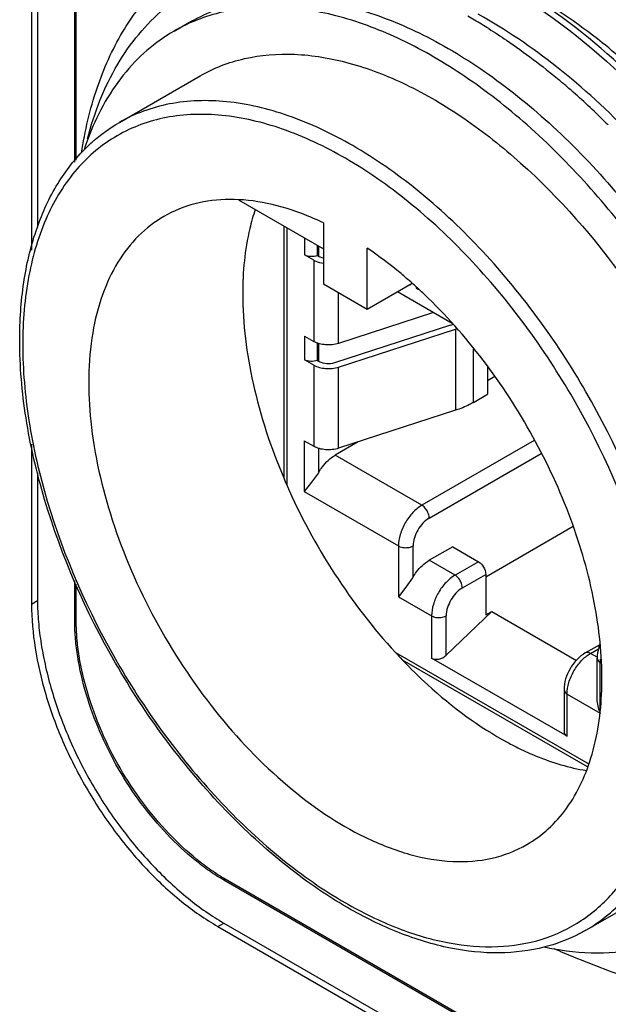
# Model space of a CAD drawing. Header units: inches. Extents: x 0 to 34, y 0 to 22.
# Tile 27 of 119: x 4.035 to 4.315, y 16.423 to 16.891. Entities that reach past the tile are written whole.
import ezdxf

# ---------------------------------------------------------------- set-up
doc = ezdxf.new("R2010")
doc.units = ezdxf.units.IN
doc.header["$LTSCALE"] = 1.87
doc.header["$MEASUREMENT"] = 0
doc.layers.get('0').update_dxf_attribs({"linetype": 'CONTINUOUS'})
doc.layers.add('02___PRT_ALL_AXES', color=7, linetype='CONTINUOUS')

msp = doc.modelspace()

# ---------------------------------------------------------------- linework, layer by layer
at = {"color": 7, "linetype": 'CONTINUOUS'}
for p, q in [((4.0438907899, 17.3292251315), (4.0438907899, 16.7921188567)), ((4.0615641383, 16.8230905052), (4.0615641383, 17.3190122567)), ((4.062271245, 16.8240014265), (4.062271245, 17.3194205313)), ((4.1087071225, 16.8853161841), (4.1156668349, 16.8893346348)), ((4.0827324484, 16.8419053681), (4.1210108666, 16.8640068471)), ((4.3138526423, 16.8415950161), (4.3142243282, 16.8412248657)), ((4.139249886, 16.8051870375), (4.1795467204, 16.7819201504)), ((4.1607554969, 16.7927699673), (4.1607554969, 16.6730719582)), ((4.1621474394, 16.7919662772), (4.1621474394, 16.6698339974)), ((4.1795467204, 16.7942544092), (4.1795467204, 16.76532436)), ((4.1705694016, 16.7871035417), (4.1705694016, 16.7790695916)), ((4.1766924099, 16.7835681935), (4.1766924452, 16.7787489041)), ((4.1774588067, 16.7783064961), (4.1774588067, 16.7831256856)), ((4.1749861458, 16.7765194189), (4.1705694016, 16.7790695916)), ((4.1766925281, 16.7787489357), (4.1777700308, 16.7781267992)), ((4.179533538, 16.7774255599), (4.1777700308, 16.7781267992)), ((4.2004258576, 16.7532690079), (4.2004258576, 16.7821990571)), ((4.1749861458, 16.7765194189), (4.1749861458, 16.73794602)), ((4.1795467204, 16.76532436), (4.2004258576, 16.7532690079)), ((4.2004258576, 16.7532690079), (4.2216498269, 16.7655234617)), ((4.2205735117, 16.7649020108), (4.2209450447, 16.7646874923)), ((4.2209450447, 16.7646874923), (4.2209450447, 16.7651165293)), ((4.2236133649, 16.7635894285), (4.2236133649, 16.7631468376)), ((4.2242120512, 16.7633160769), (4.2239016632, 16.7635997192)), ((4.186774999, 16.7370125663), (4.186774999, 16.7611508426)), ((4.2147973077, 16.761566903), (4.2407181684, 16.7466005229)), ((4.2238966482, 16.7633104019), (4.2236133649, 16.7631468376)), ((4.2236133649, 16.7631468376), (4.2246992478, 16.7625198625)), ((4.2319097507, 16.7516863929), (4.186774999, 16.7370125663)), ((4.2399492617, 16.7456583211), (4.1848433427, 16.7277427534)), ((4.1705694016, 16.7404961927), (4.1705694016, 16.729245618)), ((4.1705694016, 16.7404961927), (4.1749861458, 16.73794602)), ((4.186774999, 16.7257619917), (4.2423513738, 16.7438305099)), ((4.2423513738, 16.7438305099), (4.2423513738, 16.705257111)), ((4.1766924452, 16.7372394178), (4.1766924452, 16.7289249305)), ((4.1774588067, 16.7284825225), (4.1774588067, 16.7369220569)), ((4.2508736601, 16.7089909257), (4.2508736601, 16.7341901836)), ((4.1749861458, 16.7266954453), (4.1705694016, 16.729245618)), ((4.1749861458, 16.7266954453), (4.1749861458, 16.6881220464)), ((4.1766925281, 16.7289249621), (4.1777700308, 16.7283028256)), ((4.186774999, 16.6871885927), (4.186774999, 16.7257619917)), ((4.2574954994, 16.7260980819), (4.2574954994, 16.7128142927)), ((4.2608719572, 16.7211944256), (4.2574954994, 16.7192449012)), ((4.2508736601, 16.7089909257), (4.2574954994, 16.7128142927)), ((4.2423513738, 16.705257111), (4.186774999, 16.6871885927)), ((4.1704990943, 16.6907128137), (4.1704990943, 16.6666044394)), ((4.1704990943, 16.6907128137), (4.1749861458, 16.6881220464)), ((4.196079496, 16.6902135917), (4.1851144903, 16.6838825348)), ((4.2796145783, 16.6908672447), (4.2263159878, 16.6600933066)), ((4.1774588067, 16.6759415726), (4.1774588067, 16.6870980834)), ((4.229795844, 16.6540660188), (4.2828733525, 16.684712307)), ((4.2263159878, 16.6600933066), (4.1851144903, 16.6838825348)), ((4.0438907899, 16.6756224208), (4.0438907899, 16.6148159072)), ((4.177233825, 16.6755740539), (4.1739789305, 16.6711459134)), ((4.1774588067, 16.6759415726), (4.1772321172, 16.6755757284)), ((4.1739789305, 16.6711459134), (4.1704990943, 16.6666044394)), ((4.1704990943, 16.6666044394), (4.215180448, 16.6408059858)), ((4.2566603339, 16.6261821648), (4.2981321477, 16.6501274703)), ((4.215180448, 16.6408059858), (4.215180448, 16.6166976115)), ((4.2221401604, 16.6260347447), (4.2221401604, 16.6408059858)), ((4.2409313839, 16.640405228), (4.229795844, 16.6339757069)), ((4.2409313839, 16.640405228), (4.2531804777, 16.6333327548)), ((4.2420449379, 16.6269032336), (4.229795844, 16.6339757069)), ((4.2531804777, 16.6333327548), (4.2420449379, 16.6269032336)), ((4.0615641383, 16.6045979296), (4.0615641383, 16.6244311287)), ((4.2219151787, 16.6256672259), (4.2186602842, 16.6212390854)), ((4.2221401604, 16.6260347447), (4.2219134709, 16.6256689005)), ((4.2455247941, 16.6208759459), (4.2566603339, 16.627305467)), ((4.2566603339, 16.627305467), (4.2566603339, 16.6080187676)), ((4.062271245, 16.6050062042), (4.062271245, 16.6226904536)), ((4.2186602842, 16.6212390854), (4.215180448, 16.6166976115)), ((4.215180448, 16.6166976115), (4.230909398, 16.6076159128)), ((4.2378691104, 16.588864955), (4.2594442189, 16.6096261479)), ((4.2566603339, 16.6080187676), (4.2594442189, 16.6096261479)), ((4.2594442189, 16.6096261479), (4.2996447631, 16.5864148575)), ((4.062271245, 16.6050062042), (4.0615641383, 16.6045979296)), ((4.230909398, 16.6076159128), (4.230909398, 16.5875256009)), ((4.2378691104, 16.588864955), (4.2378691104, 16.6076159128)), ((4.3038919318, 16.590016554), (4.3108639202, 16.5940420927)), ((4.3063526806, 16.5897727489), (4.3101375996, 16.5919581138)), ((4.2137277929, 16.5902135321), (4.3051855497, 16.5374069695)), ((4.2169975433, 16.5867183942), (4.3047595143, 16.5360457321)), ((4.2952171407, 16.5503951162), (4.230909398, 16.5875256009)), ((4.3095544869, 16.5879240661), (4.3063526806, 16.5897727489)), ((4.3095046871, 16.5687868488), (4.3095046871, 16.5875213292)), ((4.3109460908, 16.5855121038), (4.3110273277, 16.5871064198)), ((4.3109460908, 16.5614037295), (4.3109460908, 16.5855121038)), ((4.3109460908, 16.5855121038), (4.3111851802, 16.5853740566)), ((4.2937757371, 16.5724946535), (4.2937757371, 16.5527966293)), ((4.2952171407, 16.5503951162), (4.2952171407, 16.5704854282)), ((4.2952171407, 16.5704854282), (4.3109460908, 16.5614037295)), ((4.1329813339, 16.4825326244), (4.1322742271, 16.4821243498)), ((5.9000485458, 15.4614336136), (4.1322742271, 16.4821243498)), ((5.9007556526, 15.4618418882), (4.1329813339, 16.4825326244)), ((4.3041998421, 16.4583373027), (4.3424782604, 16.4804387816)), ((4.132284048, 16.4617202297), (5.9000460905, 15.4410365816))]:
    msp.add_line(p, q, dxfattribs=at)
for centre, radius, start, end in [((4.123298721, 16.6715872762), 0.2536272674, 59.6960050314, 60.5044838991), ((4.1186523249, 16.6636856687), 0.2627937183, 57.9706260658, 59.6906722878), ((4.0778660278, 16.607058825), 0.3326516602, 49.749446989, 50.0645482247), ((4.0758936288, 16.6047286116), 0.335704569, 49.4596893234, 49.7494874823), ((4.0719874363, 16.6001779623), 0.3417017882, 48.5558080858, 49.4579014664), ((4.0596744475, 16.586342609), 0.360222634, 45.1208167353, 48.5443018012), ((4.0458850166, 16.5721451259), 0.3800130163, 44.9574046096, 45.0789391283), ((4.194280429, 16.7868382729), 0.1350455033, 159.5345837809, 161.8278167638), ((4.1210132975, 16.6718958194), 0.1356384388, 64.4346626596, 68.09913814), ((4.0694956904, 16.5943335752), 0.2291118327, 47.6286713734, 48.3788434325), ((4.0639755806, 16.5883265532), 0.2372700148, 45.835843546, 47.5199196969), ((4.2240384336, 16.7946100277), 0.051472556, 288.0057743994, 289.4270101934), ((4.2262718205, 16.7932910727), 0.0520086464, 288.0092643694, 288.5897097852), ((4.4231993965, 16.784039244), 0.2849395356, 202.9197535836, 203.6281176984), ((4.4035224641, 16.7644920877), 0.2576723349, 222.5596384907, 223.6238982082), ((4.3336327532, 16.5699914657), 0.0242576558, 197.8014278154, 200.7334976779), ((4.3379023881, 16.6786684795), 0.1491274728, 241.6399234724, 243.9885462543), ((4.3123730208, 16.5829399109), 0.1355202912, 258.1827074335, 260.1279803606)]:
    msp.add_arc(centre, radius, start, end, dxfattribs=at)
for centre, start_param, end_param in [((4.2343892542, 16.5908741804), 3.6329616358, 5.2037579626), ((4.2986969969, 16.5537436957), 2.8475634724, 3.6329616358)]:
    msp.add_ellipse(centre, major_axis=(0.0047100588, 0.002004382), ratio=0.7115581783, start_param=start_param, end_param=end_param, dxfattribs=at)
for points, knots in [([(4.4505300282, 16.8832927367), (4.4307763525, 16.9084366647), (4.3889499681, 16.9518206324), (4.3371358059, 16.9838228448), (4.3110977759, 16.9935707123)], [0, 0, 0, 0, 0.5348998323, 1, 1, 1, 1]), ([(4.207316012, 16.971726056), (4.2142647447, 16.9754420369), (4.2294599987, 16.9812829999), (4.2543372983, 16.9845267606), (4.2809371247, 16.9822771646), (4.3193720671, 16.9719602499), (4.3574149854, 16.9514122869), (4.3934311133, 16.9235612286), (4.4298847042, 16.8890692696), (4.4703243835, 16.8381940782), (4.5081782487, 16.770156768), (4.5329477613, 16.6995767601), (4.5400856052, 16.6515060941), (4.5404136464, 16.6286333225)], [0, 0, 0, 0, 0.043709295, 0.0892641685, 0.1380318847, 0.1908123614, 0.3091113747, 0.3745167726, 0.4432012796, 0.5870097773, 0.7330476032, 0.8731137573, 1, 1, 1, 1]), ([(4.18643687, 16.9596707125), (4.1945061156, 16.9639859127), (4.2124688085, 16.9704765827), (4.2420103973, 16.972636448), (4.2735227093, 16.9674870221), (4.3061938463, 16.9555335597), (4.3391858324, 16.937035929), (4.3835322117, 16.903588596), (4.412990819, 16.871860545), (4.4307589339, 16.848589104)], [0, 0, 0, 0, 0.0950463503, 0.195335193, 0.3044911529, 0.424225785, 0.5549444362, 0.6958812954, 1, 1, 1, 1]), ([(4.1655577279, 16.9476153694), (4.1723178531, 16.9512304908), (4.1870575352, 16.956953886), (4.2111633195, 16.9603326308), (4.2369392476, 16.9585074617), (4.2741930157, 16.949134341), (4.3218957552, 16.9244835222), (4.3556752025, 16.8960982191), (4.3721698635, 16.8796739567)], [0, 0, 0, 0, 0.0993355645, 0.2026634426, 0.3129674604, 0.4320559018, 0.6983769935, 1, 1, 1, 1]), ([(4.1446785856, 16.9355600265), (4.1524291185, 16.9397047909), (4.1695937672, 16.9460195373), (4.1977960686, 16.9485361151), (4.2279085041, 16.9442785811), (4.2713593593, 16.9295579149), (4.3255467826, 16.8948618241), (4.3626630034, 16.8571528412), (4.3802419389, 16.8355825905)], [0, 0, 0, 0, 0.0960368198, 0.197003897, 0.3063863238, 0.4259358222, 0.6959520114, 1, 1, 1, 1]), ([(4.1237994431, 16.9235046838), (4.1309025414, 16.9273032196), (4.1464727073, 16.9332387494), (4.171985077, 16.9363616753), (4.1992582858, 16.9337515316), (4.2386711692, 16.9226324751), (4.2887088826, 16.8946223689), (4.3237501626, 16.8630955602), (4.3407073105, 16.8449268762)], [0, 0, 0, 0, 0.0981235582, 0.2005567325, 0.3104671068, 0.4296551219, 0.6972542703, 1, 1, 1, 1]), ([(4.0647673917, 16.8273667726), (4.0663565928, 16.8378401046), (4.0709754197, 16.8577385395), (4.0829607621, 16.8847184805), (4.0995522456, 16.9067879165), (4.1136900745, 16.9177363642), (4.1211551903, 16.9220365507)], [0, 0, 0, 0, 0.2792617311, 0.5353524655, 0.7728866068, 1, 1, 1, 1]), ([(4.3683389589, 16.8540353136), (4.3570919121, 16.8664466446), (4.3338537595, 16.8891977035), (4.3077591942, 16.9086773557), (4.2944611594, 16.9169839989)], [0, 0, 0, 0, 0.5164981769, 1, 1, 1, 1]), ([(4.371892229, 16.8554759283), (4.3601942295, 16.8680457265), (4.3360535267, 16.8907983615), (4.3087226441, 16.9097213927), (4.294839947, 16.9174477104)], [0, 0, 0, 0, 0.5194062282, 1, 1, 1, 1]), ([(4.3388377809, 16.851206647), (4.3337260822, 16.8565102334), (4.3136015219, 16.8762784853), (4.2912627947, 16.8938843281), (4.2735820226, 16.9049286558)], [0, 0, 0, 0, 0.26108683, 1, 1, 1, 1]), ([(4.324207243, 16.8694908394), (4.32017128, 16.8730288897), (4.3043654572, 16.886246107), (4.2872759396, 16.8979819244), (4.2739608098, 16.9053923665)], [0, 0, 0, 0, 0.2604733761, 1, 1, 1, 1]), ([(4.1156668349, 16.8893346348), (4.1230671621, 16.8936075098), (4.1398220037, 16.8999988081), (4.1676340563, 16.9018494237), (4.1974044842, 16.896357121), (4.2282370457, 16.8838935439), (4.2592847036, 16.8649242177), (4.3007647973, 16.8309227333), (4.3277817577, 16.7989456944), (4.3438234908, 16.7756391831)], [0, 0, 0, 0, 0.0928015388, 0.1911528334, 0.2991330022, 0.4187978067, 0.5503825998, 0.6927326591, 1, 1, 1, 1]), ([(4.0676439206, 16.8341242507), (4.0707960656, 16.8464744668), (4.079572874, 16.8694372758), (4.0952686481, 16.888633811), (4.1040923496, 16.8959886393)], [0, 0, 0, 0, 0.525979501, 1, 1, 1, 1]), ([(4.3287888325, 16.7829418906), (4.3128175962, 16.8045548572), (4.2862942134, 16.8340803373), (4.2460725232, 16.8651575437), (4.2162237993, 16.8822758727), (4.1867163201, 16.8933094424), (4.1583038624, 16.8978649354), (4.131792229, 16.8956354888), (4.1158095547, 16.8894169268), (4.1087071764, 16.8853160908)], [0, 0, 0, 0, 0.3072625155, 0.4489612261, 0.5798940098, 0.6991845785, 0.8072628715, 0.9062306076, 1, 1, 1, 1]), ([(4.4390035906, 16.5716252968), (4.4395042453, 16.585938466), (4.4376521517, 16.6160299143), (4.4240361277, 16.6784492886), (4.3970981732, 16.7403483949), (4.3597767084, 16.7972650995), (4.3273214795, 16.8359033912), (4.2919013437, 16.8684410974), (4.2661417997, 16.8860685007), (4.2530816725, 16.8933370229)], [0, 0, 0, 0, 0.1110279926, 0.2323461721, 0.494056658, 0.6281307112, 0.7592597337, 0.8841299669, 1, 1, 1, 1]), ([(4.1087071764, 16.8853160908), (4.1041378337, 16.882677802), (4.0953870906, 16.8764172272), (4.0799758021, 16.8602243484), (4.0718073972, 16.8448989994), (4.0677585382, 16.8340558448)], [0, 0, 0, 0, 0.2370990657, 0.4798857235, 1, 1, 1, 1]), ([(4.2580260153, 16.8864759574), (4.2608645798, 16.8847006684), (4.2724091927, 16.8771769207), (4.2834056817, 16.868820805), (4.2914031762, 16.8621255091)], [0, 0, 0, 0, 0.2429943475, 1, 1, 1, 1]), ([(4.1210109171, 16.8640067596), (4.1275315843, 16.867771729), (4.1422479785, 16.8734438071), (4.1666682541, 16.8752914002), (4.1928251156, 16.8707936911), (4.2199548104, 16.860254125), (4.2473395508, 16.8440569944), (4.284093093, 16.8148335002), (4.3081882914, 16.7872069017), (4.3226036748, 16.7670261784)], [0, 0, 0, 0, 0.0932974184, 0.1919605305, 0.2999823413, 0.4194446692, 0.5506866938, 0.6927009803, 1, 1, 1, 1]), ([(4.1934661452, 16.8309341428), (4.1837445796, 16.8365472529), (4.1644159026, 16.8457502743), (4.1346996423, 16.8529162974), (4.1068231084, 16.8522194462), (4.0900372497, 16.8461230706), (4.0827324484, 16.8419053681)], [0, 0, 0, 0, 0.2898145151, 0.5490527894, 0.7822328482, 1, 1, 1, 1]), ([(4.189986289, 16.824906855), (4.1804813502, 16.8303948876), (4.1615818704, 16.8393921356), (4.1325335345, 16.8464024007), (4.1052596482, 16.8457117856), (4.080983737, 16.8369105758), (4.0612221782, 16.8202895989), (4.0469849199, 16.7970185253), (4.0385316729, 16.7683506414), (4.0359067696, 16.7353732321), (4.0390882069, 16.6992344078), (4.0511294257, 16.647513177), (4.0790894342, 16.584094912), (4.1200375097, 16.528166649), (4.1587978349, 16.4918829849), (4.1795040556, 16.4773696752), (4.189986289, 16.4713173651)], [0, 0, 0, 0, 0.0604139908, 0.1144548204, 0.1630633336, 0.2084593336, 0.2538547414, 0.3024612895, 0.3565019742, 0.4169109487, 0.4835308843, 0.5554135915, 0.7084515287, 0.8614912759, 0.9333742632, 1, 1, 1, 1]), ([(4.066010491, 16.8289349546), (4.0672627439, 16.8302057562), (4.0723838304, 16.8350768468), (4.0781581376, 16.8392642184), (4.0827324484, 16.8419053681)], [0, 0, 0, 0, 0.2524874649, 1, 1, 1, 1]), ([(4.3500596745, 16.5597061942), (4.3500596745, 16.5720846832), (4.3477941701, 16.5978448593), (4.3354786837, 16.6507283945), (4.3068836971, 16.715595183), (4.2650045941, 16.7727927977), (4.2253632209, 16.8099013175), (4.2041865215, 16.8247443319), (4.1934661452, 16.8309341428)], [0, 0, 0, 0, 0.1142571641, 0.2375320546, 0.4999939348, 0.7624591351, 0.8857379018, 1, 1, 1, 1]), ([(4.0354312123, 16.7385272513), (4.0354312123, 16.7476573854), (4.03657294, 16.7652371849), (4.0422394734, 16.7900320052), (4.0517733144, 16.8116178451), (4.0609149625, 16.8237639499), (4.066010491, 16.8289349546)], [0, 0, 0, 0, 0.2803519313, 0.5387264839, 0.7770810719, 1, 1, 1, 1]), ([(4.3430999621, 16.5597061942), (4.3430999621, 16.5718096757), (4.340884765, 16.5969974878), (4.328842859, 16.6487058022), (4.300883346, 16.7121309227), (4.2599350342, 16.7680573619), (4.2211746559, 16.8043413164), (4.2004684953, 16.8188545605), (4.189986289, 16.824906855)], [0, 0, 0, 0, 0.1142578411, 0.2375328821, 0.4999939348, 0.7624583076, 0.8857372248, 1, 1, 1, 1]), ([(4.1716066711, 16.7977453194), (4.1655316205, 16.8001817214), (4.1535171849, 16.8039694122), (4.1354456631, 16.8060132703), (4.1186067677, 16.8040244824), (4.1084330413, 16.7999179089), (4.1038602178, 16.797277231)], [0, 0, 0, 0, 0.2804943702, 0.5366765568, 0.7737104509, 1, 1, 1, 1]), ([(4.1038602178, 16.797277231), (4.0994726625, 16.7947435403), (4.0911655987, 16.7883269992), (4.0812768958, 16.7755041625), (4.0740159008, 16.7597968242), (4.0677362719, 16.7345201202), (4.0677008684, 16.6978043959), (4.07826896, 16.6515384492), (4.098481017, 16.6049803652), (4.1266161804, 16.5621603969), (4.1602014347, 16.5267754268), (4.1862168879, 16.5088906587), (4.1994530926, 16.5024399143)], [0, 0, 0, 0, 0.0429532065, 0.0877928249, 0.1360277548, 0.1886014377, 0.3075477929, 0.4430257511, 0.5885579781, 0.7355611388, 0.8751698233, 1, 1, 1, 1]), ([(4.147221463, 16.8006211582), (4.1462150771, 16.7976238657), (4.142546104, 16.7846027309), (4.1412683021, 16.7709789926), (4.1412683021, 16.7606287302)], [0, 0, 0, 0, 0.2339947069, 1, 1, 1, 1]), ([(4.1767628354, 16.7787083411), (4.1757525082, 16.7783262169), (4.1735999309, 16.7780581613), (4.171462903, 16.7785536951), (4.1705694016, 16.7790695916)], [0, 0, 0, 0, 0.5114665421, 1, 1, 1, 1]), ([(4.2216722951, 16.7656067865), (4.2199471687, 16.7671394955), (4.2131362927, 16.77300669), (4.2059596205, 16.7784542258), (4.2004258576, 16.7821990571)], [0, 0, 0, 0, 0.2567069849, 1, 1, 1, 1]), ([(4.1749861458, 16.7765194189), (4.1753065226, 16.7763344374), (4.176736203, 16.775620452), (4.1783055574, 16.775208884), (4.1795180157, 16.775030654)], [0, 0, 0, 0, 0.2318775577, 1, 1, 1, 1]), ([(4.1412683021, 16.7606287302), (4.1412683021, 16.7463162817), (4.14515985, 16.716244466), (4.1546286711, 16.6875617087), (4.1607554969, 16.6730719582)], [0, 0, 0, 0, 0.4763783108, 1, 1, 1, 1]), ([(4.2761121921, 16.4989472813), (4.279762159, 16.5010545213), (4.2867195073, 16.5061791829), (4.2986950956, 16.5198063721), (4.3089808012, 16.5429151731), (4.3130498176, 16.5758054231), (4.3095282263, 16.6128817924), (4.2986724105, 16.6520204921), (4.2811643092, 16.6909090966), (4.2580812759, 16.7271651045), (4.2393257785, 16.7487819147), (4.2292855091, 16.7585313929)], [0, 0, 0, 0, 0.0430625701, 0.0874583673, 0.1841423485, 0.2958017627, 0.4228421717, 0.5622622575, 0.7090106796, 0.8570061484, 1, 1, 1, 1]), ([(4.1910053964, 16.469064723), (4.1803170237, 16.4752360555), (4.1592331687, 16.4900039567), (4.1198346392, 16.526864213), (4.0782638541, 16.5836170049), (4.0498999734, 16.6479943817), (4.037678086, 16.7005434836), (4.0354312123, 16.7261857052), (4.0354312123, 16.7385272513)], [0, 0, 0, 0, 0.1146538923, 0.2379698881, 0.5000060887, 0.7620389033, 0.8853509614, 1, 1, 1, 1]), ([(4.186774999, 16.7370125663), (4.1848084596, 16.7363732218), (4.1807150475, 16.73597817), (4.1766745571, 16.7369711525), (4.1749861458, 16.73794602)], [0, 0, 0, 0, 0.5147128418, 1, 1, 1, 1]), ([(4.1767628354, 16.7288843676), (4.1757525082, 16.7285022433), (4.1735999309, 16.7282341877), (4.171462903, 16.7287297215), (4.1705694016, 16.729245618)], [0, 0, 0, 0, 0.5114665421, 1, 1, 1, 1]), ([(4.1749861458, 16.7266954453), (4.1766745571, 16.7257205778), (4.1807150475, 16.7247275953), (4.1848084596, 16.7251226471), (4.186774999, 16.7257619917)], [0, 0, 0, 0, 0.4852871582, 1, 1, 1, 1]), ([(4.1848433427, 16.7277427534), (4.183663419, 16.7273591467), (4.1812073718, 16.7271221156), (4.1787830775, 16.7277179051), (4.1777700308, 16.7283028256)], [0, 0, 0, 0, 0.5147128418, 1, 1, 1, 1]), ([(4.2508736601, 16.7089909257), (4.2502307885, 16.7086197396), (4.2474956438, 16.7071481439), (4.2445979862, 16.7059875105), (4.2423513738, 16.705257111)], [0, 0, 0, 0, 0.2391009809, 1, 1, 1, 1]), ([(4.186774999, 16.6871885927), (4.1848084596, 16.6865492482), (4.1807150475, 16.6861541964), (4.1766745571, 16.6871471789), (4.1749861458, 16.6881220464)], [0, 0, 0, 0, 0.5147128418, 1, 1, 1, 1]), ([(4.1774588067, 16.6759415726), (4.1779663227, 16.676789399), (4.180032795, 16.6798482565), (4.1827687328, 16.6825281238), (4.1851144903, 16.6838825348)], [0, 0, 0, 0, 0.267289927, 1, 1, 1, 1]), ([(4.1621474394, 16.6698339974), (4.1685584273, 16.6551799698), (4.183691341, 16.627121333), (4.2030862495, 16.6018016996), (4.2137277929, 16.5902135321)], [0, 0, 0, 0, 0.5041290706, 1, 1, 1, 1]), ([(4.2263159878, 16.6600933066), (4.2247350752, 16.6591805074), (4.2217433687, 16.6566625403), (4.2182516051, 16.6518909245), (4.2158651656, 16.6464812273), (4.215180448, 16.6426314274), (4.215180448, 16.6408059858)], [0, 0, 0, 0, 0.2372413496, 0.5000061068, 0.7627675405, 1, 1, 1, 1]), ([(4.2287766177, 16.6574957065), (4.2286163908, 16.6577732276), (4.2279596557, 16.658774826), (4.2270773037, 16.6596537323), (4.2263159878, 16.6600933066)], [0, 0, 0, 0, 0.267142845, 1, 1, 1, 1]), ([(4.229795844, 16.6540660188), (4.229795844, 16.654341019), (4.2296891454, 16.6555406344), (4.2292392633, 16.6566943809), (4.2287766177, 16.6574957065)], [0, 0, 0, 0, 0.2291112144, 1, 1, 1, 1]), ([(4.229795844, 16.6540660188), (4.2275235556, 16.6527540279), (4.2239337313, 16.6486104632), (4.2221401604, 16.6434297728), (4.2221401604, 16.6408059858)], [0, 0, 0, 0, 0.5000064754, 1, 1, 1, 1]), ([(4.215180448, 16.6408059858), (4.2154186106, 16.6406684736), (4.2165108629, 16.640161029), (4.2177350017, 16.6399737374), (4.2186603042, 16.6399737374)], [0, 0, 0, 0, 0.2291159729, 1, 1, 1, 1]), ([(4.2186603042, 16.6399737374), (4.2189807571, 16.6399737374), (4.2201765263, 16.6400416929), (4.2213788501, 16.6403664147), (4.2221401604, 16.6408059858)], [0, 0, 0, 0, 0.2671437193, 1, 1, 1, 1]), ([(4.2221401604, 16.6260347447), (4.2226476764, 16.6268825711), (4.2247141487, 16.6299414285), (4.2274500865, 16.6326212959), (4.229795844, 16.6339757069)], [0, 0, 0, 0, 0.267289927, 1, 1, 1, 1]), ([(4.2531804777, 16.6333327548), (4.2542133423, 16.6327363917), (4.2558452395, 16.6308530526), (4.2566603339, 16.6284981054), (4.2566603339, 16.627305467)], [0, 0, 0, 0, 0.5000063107, 1, 1, 1, 1]), ([(4.2420449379, 16.6269032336), (4.2404640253, 16.6259904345), (4.2374723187, 16.6234724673), (4.2339805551, 16.6187008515), (4.2315941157, 16.6132911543), (4.230909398, 16.6094413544), (4.230909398, 16.6076159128)], [0, 0, 0, 0, 0.2372413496, 0.5000061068, 0.7627675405, 1, 1, 1, 1]), ([(4.2445055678, 16.6243056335), (4.2443453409, 16.6245831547), (4.2436886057, 16.625584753), (4.2428062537, 16.6264636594), (4.2420449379, 16.6269032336)], [0, 0, 0, 0, 0.267142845, 1, 1, 1, 1]), ([(4.2455247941, 16.6208759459), (4.2455247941, 16.6211509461), (4.2454180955, 16.6223505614), (4.2449682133, 16.6235043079), (4.2445055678, 16.6243056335)], [0, 0, 0, 0, 0.2291112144, 1, 1, 1, 1]), ([(4.2455247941, 16.6208759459), (4.2432525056, 16.619563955), (4.2396626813, 16.6154203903), (4.2378691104, 16.6102396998), (4.2378691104, 16.6076159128)], [0, 0, 0, 0, 0.5000064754, 1, 1, 1, 1]), ([(4.0438907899, 16.6148159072), (4.0438907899, 16.611462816), (4.0442102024, 16.6045683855), (4.0455230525, 16.5940471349), (4.0476559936, 16.5831650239), (4.0516082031, 16.5681496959), (4.0584497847, 16.5492965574), (4.0693492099, 16.5274497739), (4.0828202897, 16.5070878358), (4.0957274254, 16.4917368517), (4.106755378, 16.480806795), (4.115113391, 16.4735186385), (4.1235689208, 16.4671209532), (4.1293801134, 16.4633969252), (4.132284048, 16.4617202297)], [0, 0, 0, 0, 0.0547868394, 0.1126112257, 0.1731011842, 0.2358350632, 0.3661675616, 0.4999978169, 0.633827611, 0.7641598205, 0.8268940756, 0.8873849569, 0.945210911, 1, 1, 1, 1]), ([(4.1322742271, 16.4821243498), (4.1299526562, 16.4834647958), (4.1253076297, 16.4864438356), (4.1161069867, 16.4934200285), (4.1049702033, 16.5038887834), (4.0927600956, 16.5184463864), (4.0819929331, 16.5347445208), (4.0732619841, 16.5522181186), (4.0667599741, 16.5700708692), (4.0632623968, 16.5849496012), (4.0618214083, 16.5964052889), (4.0615641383, 16.60191729), (4.0615641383, 16.6045979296)], [0, 0, 0, 0, 0.0547731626, 0.1125839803, 0.2357379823, 0.3661062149, 0.5000061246, 0.633905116, 0.7642707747, 0.8874208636, 0.9452293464, 1, 1, 1, 1]), ([(4.1329813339, 16.4825326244), (4.1306597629, 16.4838730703), (4.1260147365, 16.4868521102), (4.1168140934, 16.4938283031), (4.1056773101, 16.504297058), (4.0934672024, 16.518854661), (4.0827000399, 16.5351527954), (4.0739690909, 16.5526263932), (4.0674670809, 16.5704791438), (4.0639695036, 16.5853578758), (4.0625285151, 16.5968135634), (4.062271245, 16.6023255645), (4.062271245, 16.6050062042)], [0, 0, 0, 0, 0.0547731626, 0.1125839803, 0.2357379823, 0.3661062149, 0.5000061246, 0.633905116, 0.7642707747, 0.8874208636, 0.9452293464, 1, 1, 1, 1]), ([(4.230909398, 16.6076159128), (4.2311475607, 16.6074784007), (4.2322398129, 16.6069709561), (4.2334639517, 16.6067836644), (4.2343892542, 16.6067836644)], [0, 0, 0, 0, 0.2291159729, 1, 1, 1, 1]), ([(4.2343892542, 16.6067836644), (4.2347097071, 16.6067836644), (4.2359054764, 16.6068516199), (4.2371078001, 16.6071763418), (4.2378691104, 16.6076159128)], [0, 0, 0, 0, 0.2671437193, 1, 1, 1, 1]), ([(4.3107665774, 16.5940598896), (4.3105648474, 16.5935207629), (4.3098666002, 16.5914076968), (4.3095046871, 16.5891717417), (4.3095046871, 16.5875213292)], [0, 0, 0, 0, 0.2585897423, 1, 1, 1, 1]), ([(4.2169975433, 16.5867183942), (4.2208900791, 16.5826345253), (4.2360561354, 16.5677489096), (4.2533209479, 16.5548540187), (4.2670651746, 16.5474393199)], [0, 0, 0, 0, 0.2653899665, 1, 1, 1, 1]), ([(4.3038919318, 16.590016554), (4.3008844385, 16.5882800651), (4.2960253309, 16.5828769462), (4.2937757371, 16.5759672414), (4.2937757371, 16.5724946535)], [0, 0, 0, 0, 0.5000159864, 1, 1, 1, 1]), ([(4.2952171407, 16.5704854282), (4.2952171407, 16.5723108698), (4.2959018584, 16.5761606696), (4.2982882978, 16.5815703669), (4.3017800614, 16.5863419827), (4.304771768, 16.5888599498), (4.3063526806, 16.5897727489)], [0, 0, 0, 0, 0.2372324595, 0.4999938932, 0.7627586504, 1, 1, 1, 1]), ([(4.3063526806, 16.5897727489), (4.306136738, 16.5898974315), (4.3053881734, 16.5902662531), (4.3044068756, 16.5903138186), (4.3038920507, 16.5900166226)], [0, 0, 0, 0, 0.2955111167, 1, 1, 1, 1]), ([(4.3095046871, 16.5875213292), (4.3095046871, 16.5873339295), (4.3096563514, 16.5864798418), (4.310373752, 16.5858425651), (4.3109460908, 16.5855121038)], [0, 0, 0, 0, 0.2209145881, 1, 1, 1, 1]), ([(4.2937757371, 16.5724946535), (4.2937757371, 16.5723072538), (4.2939274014, 16.5714531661), (4.294644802, 16.5708158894), (4.2952171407, 16.5704854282)], [0, 0, 0, 0, 0.2209145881, 1, 1, 1, 1]), ([(4.3041998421, 16.4583373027), (4.3115037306, 16.4625544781), (4.3251740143, 16.474042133), (4.3397137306, 16.4978320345), (4.3483651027, 16.5271453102), (4.3500596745, 16.5484824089), (4.3500596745, 16.5597061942)], [0, 0, 0, 0, 0.2177724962, 0.4509547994, 0.7101910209, 1, 1, 1, 1]), ([(4.2725024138, 16.5446466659), (4.2751697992, 16.5433458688), (4.2853884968, 16.538747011), (4.2962456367, 16.5354674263), (4.3043817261, 16.5341570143)], [0, 0, 0, 0, 0.2647664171, 1, 1, 1, 1]), ([(4.189986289, 16.4713173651), (4.1979985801, 16.4666911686), (4.2139492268, 16.4588596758), (4.2384103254, 16.4515935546), (4.2617659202, 16.4495898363), (4.2833927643, 16.4530615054), (4.3025540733, 16.4620635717), (4.3184917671, 16.476301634), (4.3306983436, 16.4951538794), (4.3359584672, 16.5096768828), (4.3379998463, 16.5174009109)], [0, 0, 0, 0, 0.1502449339, 0.2872599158, 0.4121344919, 0.5277675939, 0.6388697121, 0.7512110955, 0.8702606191, 1, 1, 1, 1]), ([(4.1994530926, 16.5024399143), (4.2062639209, 16.4991206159), (4.2197651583, 16.4937964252), (4.2402852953, 16.4901756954), (4.2594526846, 16.4915614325), (4.2710009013, 16.4959963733), (4.2761121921, 16.4989472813)], [0, 0, 0, 0, 0.2851499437, 0.5427936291, 0.7778765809, 1, 1, 1, 1]), ([(4.2846201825, 16.4503433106), (4.2775936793, 16.4485141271), (4.2625022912, 16.4466670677), (4.2390378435, 16.4492005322), (4.2147273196, 16.4566893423), (4.1989289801, 16.4644906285), (4.1910205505, 16.4690559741)], [0, 0, 0, 0, 0.2229166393, 0.4612689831, 0.7196438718, 1, 1, 1, 1]), ([(4.3041998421, 16.4583373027), (4.3026787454, 16.4574590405), (4.2964440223, 16.4541375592), (4.2897542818, 16.4516798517), (4.2846201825, 16.4503433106)], [0, 0, 0, 0, 0.2487291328, 1, 1, 1, 1]), ([(4.2891383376, 16.4494262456), (4.2968350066, 16.448087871), (4.3119843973, 16.4468038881), (4.3271011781, 16.448819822), (4.3341442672, 16.4506731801)], [0, 0, 0, 0, 0.5175325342, 1, 1, 1, 1]), ([(4.2889128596, 16.4496202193), (4.2920439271, 16.4482737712), (4.3047817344, 16.4429328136), (4.3177001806, 16.4380276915), (4.3274970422, 16.4345273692)], [0, 0, 0, 0, 0.246769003, 1, 1, 1, 1])]:
    msp.add_open_spline(points, degree=3, knots=knots, dxfattribs=at)
msp.add_open_spline([(4.3105365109, 16.5625754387), (4.3098951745, 16.5645738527), (4.3095046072, 16.5666879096), (4.3095046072, 16.5687867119)], degree=3, dxfattribs=at)
at = {"layer": '02___PRT_ALL_AXES', "color": 7, "linetype": 'CONTINUOUS'}
for p, q in [((4.0410623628, 17.3357707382), (4.0410623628, 16.7813218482)), ((4.0410623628, 16.6891925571), (4.0410623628, 16.6131945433)), ((4.0410623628, 16.6131945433), (4.0438857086, 16.6148247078)), ((4.1294507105, 16.4601014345), (4.1322766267, 16.4617330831)), ((4.1294507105, 16.4601014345), (5.9042887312, 15.4353322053))]:
    msp.add_line(p, q, dxfattribs=at)
msp.add_open_spline([(4.0410623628, 16.6131945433), (4.0410623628, 16.6062129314), (4.0423497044, 16.5916733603), (4.0474398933, 16.5697370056), (4.0556164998, 16.5475149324), (4.0665597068, 16.5258546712), (4.0798465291, 16.505547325), (4.0950033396, 16.4873547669), (4.1114560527, 16.4719777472), (4.1234042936, 16.4635925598), (4.1294507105, 16.4601014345)], degree=3, knots=[0, 0, 0, 0, 0.1140685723, 0.2373472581, 0.3669769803, 0.4999939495, 0.6330117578, 0.7626439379, 0.8859265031, 1, 1, 1, 1], dxfattribs=at)

doc.saveas('drawing.dxf')
